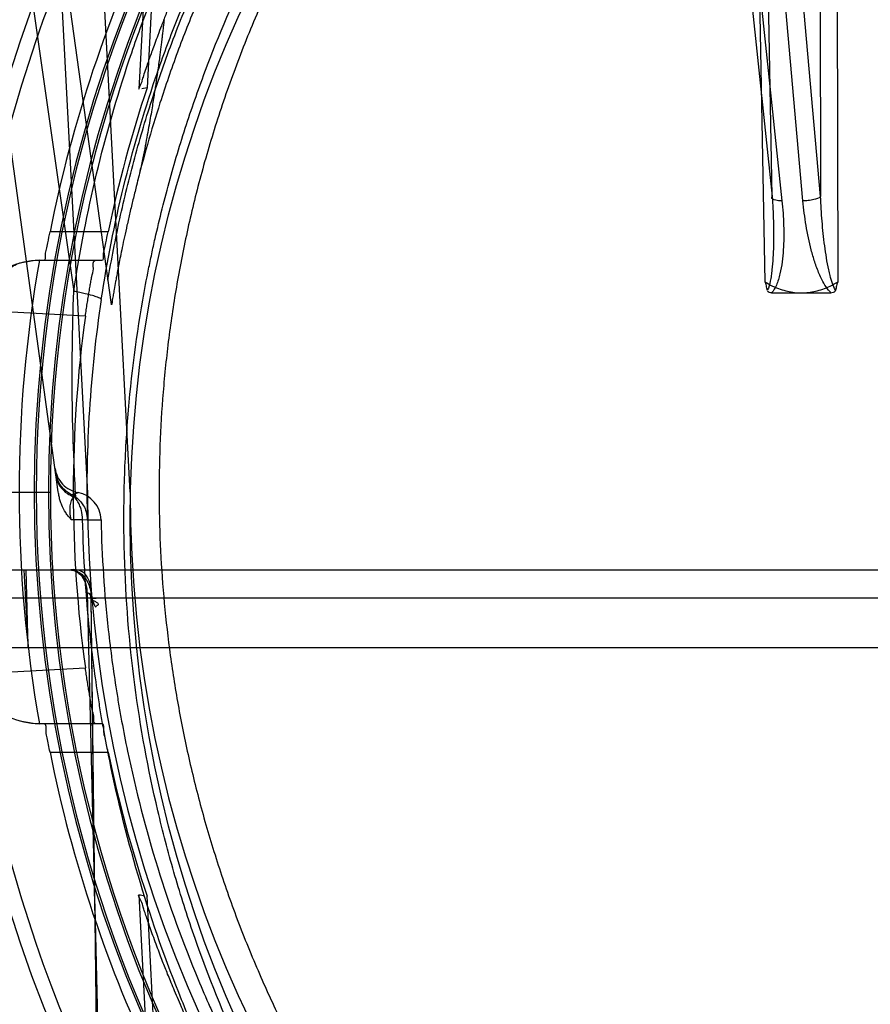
# Model space of a CAD drawing. Header units: millimetres. Extents: x 0 to 297, y 0 to 210.
# Tile 174 of 256: x 56.071 to 56.281, y 159.485 to 159.728. Entities that reach past the tile are written whole.
import ezdxf

# ---------------------------------------------------------------- set-up
doc = ezdxf.new("R2010")
doc.units = ezdxf.units.MM
doc.header["$LTSCALE"] = 16.335
doc.layers.get('0').update_dxf_attribs({"linetype": 'CONTINUOUS'})
for name, color, linetype in [('AXES_REF', 7, 'CONTINUOUS'), ('INTFCLR_1', 7, 'CONTINUOUS'), ('INTFCLR_144815', 7, 'CONTINUOUS')]:
    doc.layers.add(name, color=color, linetype=linetype)

msp = doc.modelspace()

# ---------------------------------------------------------------- linework, layer by layer
at = {"color": 7, "linetype": 'Continuous'}
for radius in [6.787079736, 6.7865, 6.743039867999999]:
    msp.add_circle((57.4637311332, 154.7114782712), radius, dxfattribs=at)
msp.add_arc((57.4637311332, 154.7114782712), 6.72, 278.2771290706, 261.7228709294, dxfattribs=at)
at = {"layer": 'AXES_REF', "color": 9, "linetype": 'Continuous'}
msp.add_circle((57.4637311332, 154.7114782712), 6.191158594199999, dxfattribs=at)
at = {"layer": 'INTFCLR_1', "color": 9, "linetype": 'Continuous'}
msp.add_circle((56.3995354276, 159.6044782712), 0.301, dxfattribs=at)
for points, knots in [([(56.26891386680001, 159.8825879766), (56.2711695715, 159.8836862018), (56.2757251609, 159.8858339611), (56.28496657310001, 159.8899096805), (56.3015020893, 159.8964643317), (56.3210397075, 159.9025267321), (56.3385529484, 159.9065101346), (56.34747135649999, 159.9081753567), (56.35262358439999, 159.9090327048), (56.3655241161, 159.9110049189), (56.3876195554, 159.9130557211), (56.4137271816, 159.9127265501), (56.4306055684, 159.9111792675), (56.4383982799, 159.9102051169), (56.4435874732, 159.9094865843), (56.4576360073, 159.9072574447), (56.4801721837, 159.9021617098), (56.501984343, 159.8948066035), (56.51488745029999, 159.8895217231), (56.5195289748, 159.8875169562), (56.5263988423, 159.8844460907), (56.54085227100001, 159.8774347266), (56.56202665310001, 159.865155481), (56.5817528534, 159.8510070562), (56.5937819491, 159.8410049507), (56.5991781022, 159.8362410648), (56.6027315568, 159.8330283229), (56.6122494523, 159.8241119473), (56.62688057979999, 159.808708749), (56.6443745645, 159.7865105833), (56.6572098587, 159.7667399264), (56.6652579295, 159.7522501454), (56.669614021, 159.7437233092), (56.6759127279, 159.7306508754), (56.6843006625, 159.7102716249), (56.691507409, 159.6866397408), (56.695121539, 159.6707822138), (56.6965946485, 159.663267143), (56.6975272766, 159.6581762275), (56.6998479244, 159.6440260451), (56.70168370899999, 159.6257333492), (56.70213722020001, 159.6073036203), (56.7020108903, 159.5979788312), (56.7018349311, 159.5926154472), (56.7012279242, 159.579327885), (56.69945737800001, 159.5621765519), (56.6961693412, 159.5439880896), (56.69419881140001, 159.5350293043), (56.6929794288, 159.5299435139), (56.6910722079, 159.5224066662), (56.68789549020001, 159.5113124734), (56.6813958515, 159.4922117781), (56.6736168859, 159.4738240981), (56.665741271, 159.4583965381), (56.6609679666, 159.4498160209), (56.6535938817, 159.4372702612), (56.64151707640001, 159.4192350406), (56.6232698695, 159.3968422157), (56.6080717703, 159.3814103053), (56.5973169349, 159.3717137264), (56.5899459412, 159.3653811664), (56.5766099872, 159.3547330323), (56.5563109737, 159.3408041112), (56.5390027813, 159.3312762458), (56.5300599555, 159.3269177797)], [0, 0, 0, 0, 0.0078493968, 0.0157556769, 0.0315973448, 0.06348082, 0.0796255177, 0.0877696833, 0.09186257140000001, 0.09596636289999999, 0.128600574, 0.1611442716, 0.177500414, 0.1816059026, 0.1857145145, 0.1938901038, 0.2261064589, 0.2578609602, 0.2657731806, 0.2697286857, 0.2736790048, 0.2893160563, 0.3199691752, 0.350131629, 0.3651446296, 0.3688979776, 0.3726519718, 0.3801321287, 0.4097003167, 0.4390100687, 0.4684423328, 0.4833358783, 0.4908515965, 0.498396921, 0.52873346, 0.5596898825, 0.5755734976, 0.5795998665, 0.5836492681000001, 0.5917658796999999, 0.6244614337, 0.6410489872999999, 0.6494251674, 0.6536350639, 0.6578378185, 0.6910418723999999, 0.7074624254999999, 0.7156483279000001, 0.7197377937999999, 0.7238248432, 0.7399718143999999, 0.7558251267, 0.7869322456, 0.802323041, 0.8100025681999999, 0.8176490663, 0.8478512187, 0.8777971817, 0.9079026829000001, 0.9155006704, 0.9231007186, 0.93830313, 0.9688745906, 1, 1, 1, 1]), ([(56.5300599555, 159.3269177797), (56.52098086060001, 159.3224929), (56.5022659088, 159.3145137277), (56.4778807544, 159.3069437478), (56.4615956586, 159.3032421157), (56.45394245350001, 159.3017639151), (56.4488046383, 159.3008416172), (56.4346798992, 159.2985928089), (56.4113195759, 159.2964307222), (56.3878443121, 159.2967352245), (56.3735311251, 159.2978663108), (56.36830458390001, 159.2983841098), (56.3605153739, 159.2992603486), (56.3438822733, 159.3016883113), (56.3187862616, 159.3073821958), (56.2981426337, 159.3143668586), (56.28632926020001, 159.3191369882), (56.2816549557, 159.3210940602), (56.2736134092, 159.3246420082), (56.258001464, 159.332243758), (56.2367273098, 159.3446286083), (56.2188379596, 159.3575235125), (56.2084628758, 159.3659950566), (56.2047486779, 159.3691410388), (56.1992642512, 159.3739006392), (56.1877826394, 159.3844803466), (56.1713413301, 159.4019361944), (56.1536268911, 159.424668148), (56.14260431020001, 159.4419248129), (56.1366270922, 159.4524702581), (56.1342547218, 159.4567740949), (56.13022699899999, 159.4643999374), (56.1226625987, 159.4800512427), (56.11525938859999, 159.4986828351), (56.1091565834, 159.5180199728), (56.1038805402, 159.5381483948), (56.0991313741, 159.5640924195), (56.0973360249, 159.5865427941), (56.09703563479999, 159.5998484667), (56.096983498, 159.605209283), (56.0970719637, 159.6145168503), (56.097945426, 159.6328612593), (56.10018494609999, 159.6510226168), (56.1028066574, 159.6650388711), (56.103845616, 159.6700755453), (56.105476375, 159.6775167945), (56.1082286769, 159.688472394), (56.1125520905, 159.7027384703), (56.1190879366, 159.7211183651), (56.1258825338, 159.736674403), (56.132429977, 159.7495584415), (56.1369565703, 159.7579755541), (56.1453053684, 159.7722865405), (56.15856066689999, 159.791787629), (56.1765424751, 159.8136303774), (56.1915260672, 159.8287386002), (56.2012558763, 159.8374642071), (56.20488921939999, 159.8406079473), (56.2104105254, 159.8452715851), (56.222717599, 159.8550546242), (56.2428715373, 159.8688353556), (56.260044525, 159.8782697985), (56.2689138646, 159.8825879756)], [0, 0, 0, 0, 0.0316060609, 0.0635406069, 0.07975651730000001, 0.0838444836, 0.0879320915, 0.0960907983, 0.1285991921, 0.1611989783, 0.1694097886, 0.173526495, 0.1776339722, 0.1939379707, 0.2261052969, 0.2580138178, 0.2620009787, 0.2659733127, 0.273871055, 0.2895030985, 0.3202911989, 0.3507747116, 0.3583934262, 0.3622044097, 0.3660061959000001, 0.3811173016, 0.4110448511, 0.4409258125, 0.4711799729, 0.4750127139, 0.4788584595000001, 0.4865582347, 0.5019977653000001, 0.5332401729, 0.5491816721, 0.5654318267, 0.5983319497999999, 0.6315729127, 0.6357728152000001, 0.6399804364, 0.648348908, 0.6648970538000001, 0.6974320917, 0.7054938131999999, 0.7095177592, 0.7135247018, 0.7293322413, 0.7448511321, 0.7601545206, 0.7903607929, 0.7978752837, 0.8053790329, 0.8202649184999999, 0.8497067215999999, 0.8790537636, 0.9086837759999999, 0.9161831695, 0.9199497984, 0.9237184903, 0.9387994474, 0.9691302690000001, 1, 1, 1, 1])]:
    msp.add_open_spline(points, degree=3, knots=knots, dxfattribs=at)
at = {"layer": 'INTFCLR_144815', "color": 9, "linetype": 'Continuous'}
for p, q in [((55.95772073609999, 160.5484094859), (56.08466206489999, 159.6608559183)), ((56.0808541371, 159.6114927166), (56.016556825, 160.0774282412)), ((56.2261693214, 159.9720088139), (56.2566200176, 159.684202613)), ((56.2283177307, 159.9730850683), (56.2589961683, 159.6831263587)), ((56.26417591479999, 159.6831263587), (56.2383372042, 159.9730850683)), ((56.2684936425, 159.684202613), (56.2428467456, 159.9720088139)), ((56.249118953, 159.9687225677), (56.25475338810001, 159.6632337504)), ((56.2566200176, 159.6842026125), (56.251358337, 159.9686309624)), ((56.2679793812, 159.9686309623), (56.2684936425, 159.6842026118)), ((56.272833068, 159.6632336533), (56.2722633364, 159.9687225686)), ((56.0939169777, 159.6575994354), (56.0526742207, 159.956468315)), ((56.1007957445, 159.7105880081), (56.1023346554, 159.7406338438)), ((56.093105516, 159.6754931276), (56.078816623, 159.6754931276)), ((56.0751167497, 159.6684931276), (56.0916019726, 159.6684931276)), ((56.0856786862, 159.6113541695), (56.0841448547, 159.6108036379)), ((56.084047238, 159.6047225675), (56.0868346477, 159.6047225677)), ((56.0868346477, 159.6047225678), (56.0913638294, 159.6046336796)), ((56.0879789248, 159.6046320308), (56.09136383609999, 159.6046336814)), ((55.9588002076, 159.5922982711), (56.8402706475, 159.5922982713)), ((55.96579914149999, 159.585420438), (56.8332717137, 159.5854204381)), ((56.0898523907, 159.5084578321), (56.08890360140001, 159.5853227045)), ((56.0938166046, 159.1914782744), (56.0889531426, 159.5854204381)), ((56.0916019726, 159.5544634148), (56.0751167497, 159.5544634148)), ((56.078816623, 159.5474634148), (56.093105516, 159.5474634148)), ((56.1023346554, 159.4823226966), (56.1007957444, 159.5123685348))]:
    msp.add_line(p, q, dxfattribs=at)
at = {"layer": 'INTFCLR_144815', "color": 6, "linetype": 'Continuous'}
for p, q in [((56.06407948, 160.0683100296), (56.088035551, 159.6112009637)), ((56.09853542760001, 159.6114782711), (56.0745362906, 160.0694090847)), ((56.1048757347, 159.7533730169), (56.102703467, 159.7109165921)), ((56.1027029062, 159.7109166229), (56.101432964, 159.7106977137)), ((56.07134619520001, 159.6678559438), (56.0751167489, 159.6684931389)), ((56.2564364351, 159.6604782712), (56.2711500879, 159.6604782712)), ((56.0568671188, 159.6114782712), (56.0754045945, 159.6114782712)), ((56.0749159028, 159.6114782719), (56.0785352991, 159.6114782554)), ((56.0754046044, 159.611478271), (56.0789040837, 159.611478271)), ((56.0723382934, 159.5922982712), (56.07339706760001, 159.5731339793)), ((56.07339706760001, 159.5731339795), (56.0729238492, 159.5922982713)), ((56.08790907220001, 159.5869695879), (56.0879204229, 159.5866982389)), ((56.0879204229, 159.5866982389), (56.0898523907, 159.5084578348)), ((56.8607647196, 159.5731339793), (55.9383061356, 159.5731339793)), ((56.0751167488, 159.5544634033), (56.071346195, 159.5551005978)), ((56.1048757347, 159.4695835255), (56.102703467, 159.5120399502))]:
    msp.add_line(p, q, dxfattribs=at)
at = {"layer": 'INTFCLR_144815', "color": 7, "linetype": 'Continuous'}
msp.add_line((56.08890360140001, 159.5853227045), (56.09018316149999, 159.5853617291), dxfattribs=at)
at = {"layer": 'INTFCLR_144815', "color": 9, "linetype": 'Continuous'}
msp.add_circle((56.3995354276, 159.6114782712), 0.3461683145, dxfattribs=at)
for centre, radius, start, end in [((56.3995354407, 159.6115393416), 0.3426683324, 359.9897886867, 180.0102112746), ((56.3995354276, 159.6113183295), 0.3246195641, 0.028230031, 179.9717699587), ((56.3995354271, 159.6115159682), 0.3241308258, 359.9933364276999, 180.0066635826), ((56.3995354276, 159.611379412), 0.3211200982, 0.0176390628, 179.9823609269), ((56.3995354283, 159.6115770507), 0.3206313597, 359.982348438, 180.0176515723), ((55.8077364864, 154.500678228), 5.1616692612, 86.89277965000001, 87.16210707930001), ((56.3995354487, 159.6114172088), 0.3426683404, 179.9897900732, 0.0102098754), ((56.3995354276, 159.6116382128), 0.3246195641, 180.028230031, 359.9717699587), ((56.399535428, 159.6114405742), 0.3241308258, 179.9933364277, 0.0066635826), ((56.3995354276, 159.6115771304), 0.3211200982, 180.0176390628, 359.9823609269), ((56.3995354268, 159.6113794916), 0.3206313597, 179.982348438, 0.0176515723), ((56.0843658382, 159.6044787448), 0.0069996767, 1.2683154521, 79.1896228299), ((56.4031048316, 159.6120107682), 0.3152122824, 180.0967937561, 181.3413471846), ((55.80686459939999, 164.73904808), 5.1784616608, 272.8383414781, 273.1067956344)]:
    msp.add_arc(centre, radius, start, end, dxfattribs=at)
at = {"layer": 'INTFCLR_144815', "color": 6, "linetype": 'Continuous'}
for centre, radius, start, end in [((56.3995354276, 159.6114782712), 0.3270450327, 154.2866429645, 168.7122120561), ((56.3995354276, 159.6114782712), 0.3130450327, 161.4792174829, 168.2003023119), ((56.07674092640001, 159.6475066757), 0.0209938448, 91.5089157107, 173.6351477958), ((56.3995354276, 159.6114782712), 0.3283354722, 169.9999999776, 189.9999999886), ((56.3995354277, 159.6114782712), 0.3150000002, 172.1026396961, 187.8973602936), ((56.0811292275, 159.6046138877), 0.0068852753, 54.0834245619, 64.02479829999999), ((56.3995354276, 159.6114782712), 0.3115, 180.0510065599, 359.9489934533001), ((56.3995354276, 159.6114782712), 0.301, 180, 359.9999999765), ((56.0767407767, 159.5754498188), 0.020993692, 186.3647677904, 268.4914892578), ((56.3995354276, 159.6114782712), 0.3270450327, 191.2877879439, 205.7133570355), ((56.3995354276, 159.6114782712), 0.3130450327, 191.7996976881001, 198.5207825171), ((56.14383426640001, 159.7569779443), 0.2483666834, 260.0212632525, 260.3188150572)]:
    msp.add_arc(centre, radius, start, end, dxfattribs=at)
at = {"layer": 'INTFCLR_144815', "color": 9, "linetype": 'Continuous'}
for points, knots in [([(56.0846620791, 159.6608559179), (56.0861107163, 159.6705712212), (56.0898450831, 159.6897935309), (56.0965883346, 159.7132863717), (56.1023461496, 159.7293022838), (56.1059260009, 159.7383185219), (56.11152872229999, 159.7515771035), (56.120929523, 159.7708457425), (56.13556346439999, 159.7952426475), (56.1494208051, 159.814382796), (56.1599652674, 159.827110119), (56.1662382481, 159.8341949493), (56.1758292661, 159.8445606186), (56.1910220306, 159.8592824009), (56.21294291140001, 159.8770796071), (56.2305371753, 159.888946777), (56.242729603, 159.8962126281), (56.2509914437, 159.9008870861), (56.2656940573, 159.9085620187), (56.2874592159, 159.918110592), (56.3077864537, 159.9249008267), (56.3216298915, 159.9286579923), (56.3309793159, 159.9309643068), (56.3474238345, 159.9344186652), (56.3710633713, 159.9376933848), (56.390090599, 159.9385632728), (56.3995354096, 159.9385630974)], [0, 0, 0, 0, 0.0644257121, 0.1282422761, 0.1600975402, 0.1760213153, 0.1918637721, 0.2545006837, 0.3164394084, 0.378241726, 0.4092734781, 0.4248132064, 0.4403015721, 0.5018952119, 0.5633654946, 0.6252760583, 0.6408776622, 0.6564531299, 0.6875306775, 0.7496249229, 0.8121192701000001, 0.8278777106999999, 0.8437023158, 0.8752729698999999, 0.9380528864, 1, 1, 1, 1]), ([(56.09142773, 159.6588508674), (56.0928441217, 159.6681517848), (56.0964975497, 159.6865574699), (56.103091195, 159.7090382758), (56.108719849, 159.7243602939), (56.1122202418, 159.7329886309), (56.1177030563, 159.7456858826), (56.12690501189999, 159.7641406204), (56.1412221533, 159.7874937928), (56.1547739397, 159.8058067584), (56.1650827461, 159.8179814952), (56.171218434, 159.8247621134), (56.1806090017, 159.8346925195), (56.1954859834, 159.8487953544), (56.2169362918, 159.8658319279), (56.2341415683, 159.8771841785), (56.2460651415, 159.8841362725), (56.2541521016, 159.8886127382), (56.2685491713, 159.895965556), (56.2898566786, 159.9051092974), (56.3097404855, 159.9116066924), (56.3232838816, 159.915202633), (56.3324355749, 159.917411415), (56.3485345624, 159.9207197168), (56.3717953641, 159.9238716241), (56.3952491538, 159.9249061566), (56.4116930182, 159.9245119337), (56.421126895, 159.923962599), (56.4352150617, 159.9228180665), (56.4560999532, 159.9199186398), (56.4833408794, 159.9135907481), (56.5053875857, 159.9063385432), (56.5204238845, 159.9002476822), (56.528915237, 159.8964712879), (56.5414424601, 159.8905596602), (56.5596017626, 159.8807215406), (56.58245751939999, 159.8655925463), (56.6002730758, 159.8514128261), (56.6120626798, 159.8406942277), (56.6186176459, 159.8343284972), (56.62821447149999, 159.8245898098), (56.6417766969, 159.8092320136), (56.65802315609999, 159.7872378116), (56.66874712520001, 159.7697044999), (56.6752741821, 159.7575898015), (56.67947521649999, 159.7493621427), (56.6863393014, 159.7347430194), (56.6947630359, 159.713209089), (56.7025973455, 159.6864419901), (56.7062301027, 159.66812738), (56.7076431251, 159.6588508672)], [0, 0, 0, 0, 0.0318457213, 0.0634185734, 0.0791931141, 0.0870815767, 0.094933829, 0.1260061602, 0.1567815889, 0.1875451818, 0.2030139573, 0.210765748, 0.2184960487, 0.2492749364, 0.2800521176, 0.3111084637, 0.3189436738, 0.3267698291, 0.3423932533, 0.3736478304, 0.40514581, 0.4130942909, 0.4210773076, 0.4370099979, 0.4687094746, 0.5004174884, 0.5163608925, 0.5243692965, 0.5324013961, 0.5642032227, 0.5956284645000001, 0.6269453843, 0.6426486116, 0.6505262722, 0.6583992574, 0.6895346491, 0.72033006, 0.7510658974, 0.7665005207, 0.7742492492, 0.7819920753, 0.8127794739, 0.8435012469, 0.8744409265, 0.8822471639, 0.8900796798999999, 0.905708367, 0.9368993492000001, 0.9682376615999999, 1, 1, 1, 1]), ([(56.6990285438, 159.686650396), (56.69731270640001, 159.6935811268), (56.6947548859, 159.7025781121), (56.6911043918, 159.7135274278), (56.6881600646, 159.7217735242), (56.6826257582, 159.7358573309), (56.673562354, 159.7552797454), (56.66090104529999, 159.7774550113), (56.6489196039, 159.7949474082), (56.63980340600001, 159.8066454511), (56.6343786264, 159.8131806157), (56.6260713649, 159.8227795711), (56.6128927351, 159.8365184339), (56.5938386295, 159.8533727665), (56.5785044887, 159.8648312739), (56.5678404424, 159.8719685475), (56.5605704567, 159.8766164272), (56.5475879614, 159.8843511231), (56.5283134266, 159.894244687), (56.504105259, 159.9041887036), (56.48523997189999, 159.9101132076), (56.4723558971, 159.9134072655), (56.4636215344, 159.9154381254), (56.45259632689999, 159.9176224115), (56.4414703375, 159.919322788), (56.43252063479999, 159.9203894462), (56.4191341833, 159.921686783), (56.3990307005, 159.9225302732), (56.3722570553, 159.9213175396), (56.35232959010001, 159.9186637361), (56.3391480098, 159.9161700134), (56.3304131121, 159.9143184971), (56.3154205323, 159.9106256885), (56.294566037, 159.9040388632), (56.2704924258, 159.8941192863), (56.2512886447, 159.8842433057), (56.2392618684, 159.8770675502), (56.2337941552, 159.8736075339), (56.2301802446, 159.8712670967), (56.2204361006, 159.8647373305), (56.20513857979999, 159.853294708), (56.1861318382, 159.8364716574), (56.17151793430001, 159.8212330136), (56.1619545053, 159.8099506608), (56.1566698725, 159.8033122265), (56.14895791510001, 159.7932051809), (56.1381666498, 159.7774513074), (56.1254947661, 159.7552545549), (56.1164258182, 159.7358137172), (56.1108905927, 159.7217200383), (56.10794924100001, 159.7134772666), (56.1043070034, 159.702547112), (56.1017551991, 159.6935686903), (56.1000424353, 159.6866507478)], [0, 0, 0, 0, 0.0260933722, 0.0341459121, 0.0421792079, 0.0580898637, 0.08943313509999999, 0.1204101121, 0.1513108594, 0.1668239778, 0.1745963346, 0.1823477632, 0.2132152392, 0.244081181, 0.2752183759, 0.2830803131, 0.2909751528, 0.3067500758, 0.3382935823, 0.3700502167, 0.4022856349, 0.4104553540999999, 0.4186483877, 0.4350547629, 0.4515167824, 0.4597669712, 0.4679907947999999, 0.50066556, 0.5331935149, 0.5658225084, 0.5740275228, 0.5822189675, 0.5984510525, 0.6304407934, 0.6620376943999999, 0.6934977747, 0.7092581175, 0.7132052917, 0.7171442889, 0.7249927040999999, 0.7560706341, 0.7868683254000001, 0.8176571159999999, 0.8331371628, 0.8409068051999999, 0.8486637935, 0.8795968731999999, 0.9106030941, 0.9419732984, 0.957896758, 0.9659251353, 0.9739546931, 1, 1, 1, 1]), ([(56.2566200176, 159.684202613), (56.2567455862, 159.6821749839), (56.2568794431, 159.6791340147), (56.2569358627, 159.6750883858), (56.2569083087, 159.6720822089), (56.256797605, 159.6691102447), (56.256611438, 159.6666649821), (56.2563792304, 159.6647459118), (56.2560783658, 159.6630564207), (56.2557950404, 159.6618038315), (56.2553835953, 159.6611472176)], [0, 0, 0, 0, 0.2624034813, 0.3930493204, 0.5225751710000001, 0.6506910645, 0.7770700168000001, 0.8394037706, 0.899912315, 1, 1, 1, 1]), ([(56.2589961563, 159.6831263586), (56.2592091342, 159.6811133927), (56.25942077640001, 159.6780860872), (56.25945831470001, 159.6740555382), (56.25934731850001, 159.6710590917), (56.2590685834, 159.6680927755), (56.2586517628, 159.6656518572), (56.2581442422, 159.6637428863), (56.25755840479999, 159.6621231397), (56.2569484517, 159.6610146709), (56.2564364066, 159.6604781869)], [0, 0, 0, 0, 0.2617045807, 0.3918493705, 0.5210039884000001, 0.6492004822, 0.776798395, 0.8407099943, 0.9041171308, 1, 1, 1, 1]), ([(56.2589961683, 159.6831263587), (56.2586084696, 159.683123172), (56.2579688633, 159.6831482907), (56.2571734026, 159.6833176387), (56.2566660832, 159.6835158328), (56.2564175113, 159.6838958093), (56.2565474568, 159.6841190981), (56.2566200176, 159.684202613)], [0, 0, 0, 0, 0.3747017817, 0.6146906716, 0.7852731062, 0.8930787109, 1, 1, 1, 1]), ([(56.2684936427, 159.6842026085), (56.2680872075, 159.6837436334), (56.2669574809, 159.6834371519), (56.2655076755, 159.6831676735), (56.2646094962, 159.683122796), (56.26417591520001, 159.6831263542)], [0, 0, 0, 0, 0.4077906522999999, 0.7115860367, 1, 1, 1, 1]), ([(56.2711499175, 159.6604783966), (56.27014421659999, 159.6613527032), (56.2691554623, 159.663003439), (56.2679375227, 159.6656194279), (56.2670419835, 159.6680674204), (56.2658964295, 159.6720272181), (56.2648663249, 159.6770477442), (56.2643564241, 159.681100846), (56.264175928, 159.6831263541)], [0, 0, 0, 0, 0.1663170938, 0.2317517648, 0.3614325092, 0.4906053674, 0.7462034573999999, 1, 1, 1, 1]), ([(56.2722027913, 159.661147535), (56.271844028, 159.6616366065), (56.27136203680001, 159.6628487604), (56.270869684, 159.664541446), (56.2703854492, 159.6666460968), (56.2699361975, 159.6690973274), (56.2693598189, 159.6730837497), (56.2688421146, 159.6781237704), (56.2685854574, 159.6821730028), (56.2684936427, 159.6842026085)], [0, 0, 0, 0, 0.0774808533, 0.1635205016, 0.226064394, 0.3530338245, 0.4818368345, 0.7404721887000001, 1, 1, 1, 1]), ([(56.0632924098, 159.6560172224), (56.0634126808, 159.6573455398), (56.0639612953, 159.6599413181), (56.0656807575, 159.6634305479), (56.0681629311, 159.6662065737), (56.0702599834, 159.6674454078), (56.0713461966, 159.6678559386)], [0, 0, 0, 0, 0.2662787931, 0.5236181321, 0.7681696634, 1, 1, 1, 1]), ([(56.0851676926, 159.6101895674), (56.0849956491, 159.6131053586), (56.08461400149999, 159.6206871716), (56.0841134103, 159.6375767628), (56.0843187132, 159.6515581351), (56.08466213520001, 159.6608559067)], [0, 0, 0, 0, 0.1728816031, 0.44930315, 1, 1, 1, 1]), ([(56.09142773, 159.6588508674), (56.0914644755, 159.6589449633), (56.0910485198, 159.6592404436), (56.0903871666, 159.6594606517), (56.0890762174, 159.6598763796), (56.0876312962, 159.6602218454), (56.086098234, 159.6605648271), (56.0851530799, 159.6607583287), (56.08466213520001, 159.6608559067)], [0, 0, 0, 0, 0.0424882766, 0.1547259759, 0.3416106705, 0.5937305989, 0.7894654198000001, 1, 1, 1, 1]), ([(56.09142773, 159.6588508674), (56.0900517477, 159.6498148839), (56.0885919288, 159.6361813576), (56.08794716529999, 159.6203441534), (56.0878893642, 159.6136371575), (56.087892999, 159.6114782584)], [0, 0, 0, 0, 0.5767817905, 0.8637642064, 1, 1, 1, 1]), ([(56.0800564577, 159.6172731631), (56.08015287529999, 159.6165744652), (56.0805807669, 159.6151670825), (56.08182422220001, 159.6133222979), (56.0836050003, 159.6119916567), (56.08498603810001, 159.611486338), (56.0856786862, 159.6113541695)], [0, 0, 0, 0, 0.2438751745, 0.5000620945, 0.7561849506, 1, 1, 1, 1]), ([(56.0803351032, 159.6152539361), (56.0805623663, 159.6136070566), (56.082070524, 159.6114557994), (56.0841270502, 159.6105271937), (56.0846862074, 159.6103445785)], [0, 0, 0, 0, 0.7386502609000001, 1, 1, 1, 1]), ([(56.084047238, 159.6047225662), (56.0839036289, 159.6052883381), (56.0837103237, 159.6063996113), (56.0837357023, 159.6079837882), (56.0840582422, 159.6093180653), (56.0844577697, 159.6100520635), (56.0846862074, 159.6103445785)], [0, 0, 0, 0, 0.3002241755, 0.576887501, 0.8091070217, 1, 1, 1, 1]), ([(56.0868346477, 159.6047225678), (56.0868170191, 159.605468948), (56.08666876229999, 159.6066005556), (56.0862088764, 159.6080341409), (56.0856442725, 159.6092135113), (56.0850819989, 159.6099635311), (56.0846861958, 159.6103446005)], [0, 0, 0, 0, 0.3639699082, 0.5503253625, 0.7321466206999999, 1, 1, 1, 1]), ([(56.0846862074, 159.6103445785), (56.0847361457, 159.6105300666), (56.0849278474, 159.6108608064), (56.0851097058, 159.6111769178), (56.08583083, 159.6113639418), (56.0856786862, 159.6113541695)], [0, 0, 0, 0, 0.3886307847, 0.6915573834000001, 1, 1, 1, 1]), ([(56.3823025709, 159.2882172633), (56.373121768, 159.2887425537), (56.3539115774, 159.2907265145), (56.3300186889, 159.2955371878), (56.314223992, 159.2999685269), (56.3069950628, 159.3022414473), (56.3021939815, 159.303817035), (56.2892041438, 159.3083498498), (56.2685509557, 159.3170123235), (56.2467143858, 159.3287722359), (56.2321363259, 159.3380255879), (56.224006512, 159.3436016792), (56.2120718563, 159.3522097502), (56.1987649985, 159.3630493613), (56.18627513, 159.3747602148), (56.1793743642, 159.3816943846), (56.1692754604, 159.3923212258), (56.15505267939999, 159.4091194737), (56.13814528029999, 159.4332198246), (56.1258449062, 159.454636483), (56.11876290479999, 159.4691717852), (56.1156500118, 159.4760526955), (56.1136163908, 159.4806889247), (56.1082280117, 159.4935711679), (56.10056815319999, 159.5153112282), (56.094917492, 159.5377472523), (56.092240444, 159.551744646), (56.0913442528, 159.5569210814), (56.09008841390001, 159.5647190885), (56.0880060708, 159.5806041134), (56.0870510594, 159.5952914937), (56.08683462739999, 159.6047225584)], [0, 0, 0, 0, 0.0579960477, 0.1216075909, 0.1534412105, 0.1614161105, 0.1693984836, 0.1853084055, 0.2481800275, 0.3103966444, 0.3414785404, 0.3570416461, 0.3725645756, 0.4342808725, 0.4650884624, 0.4805165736, 0.4959725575, 0.5575426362, 0.6191124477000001, 0.6814044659, 0.7130732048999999, 0.7210533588, 0.7290343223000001, 0.7450012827, 0.8091155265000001, 0.8741835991, 0.8906916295, 0.8989896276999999, 0.9073150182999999, 0.9405046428, 1, 1, 1, 1]), ([(56.09136380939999, 159.6046336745), (56.0915690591, 159.5955831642), (56.0925003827, 159.5815021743), (56.0945445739, 159.5662814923), (56.0957762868, 159.5588231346), (56.0966557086, 159.5538711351), (56.09928487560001, 159.5404745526), (56.1048417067, 159.5189976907), (56.11237242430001, 159.4982105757), (56.1176692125, 159.4858963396), (56.1196698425, 159.4814613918), (56.1227340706, 159.4748756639), (56.1297110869, 159.4609551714), (56.1418309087, 159.440450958), (56.15848589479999, 159.4173904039), (56.1724854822, 159.4013334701), (56.1824257, 159.391174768), (56.1892281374, 159.3845365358), (56.2015504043, 159.3733174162), (56.2146629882, 159.3629488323), (56.2264159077, 159.3547188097), (56.2344334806, 159.3493801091), (56.2488205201, 159.3405153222), (56.2703651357, 159.329255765), (56.29071503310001, 159.3209738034), (56.3035154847, 159.3166386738), (56.3082503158, 159.3151306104), (56.3153826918, 159.3129541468), (56.33097097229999, 159.3087099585), (56.35242846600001, 159.3045189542), (56.3691951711, 159.3026601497), (56.3760931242, 159.302131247)], [0, 0, 0, 0, 0.0596440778, 0.0928240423, 0.1011490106, 0.1094475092, 0.1259595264, 0.1910905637, 0.255365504, 0.2713912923, 0.2794047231, 0.2874194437, 0.3192469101, 0.3819601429, 0.4441037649, 0.5064173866, 0.5220877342, 0.5377410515, 0.5690320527, 0.6318516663, 0.6476799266, 0.6635601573, 0.6953077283, 0.7589802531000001, 0.8234733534, 0.8398143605, 0.8480158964, 0.8562115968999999, 0.8889438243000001, 0.9544198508, 1, 1, 1, 1])]:
    msp.add_open_spline(points, degree=3, knots=knots, dxfattribs=at)
at = {"layer": 'INTFCLR_144815', "color": 6, "linetype": 'Continuous'}
for points, knots in [([(56.0930835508, 159.6636389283), (56.0935056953, 159.6661486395), (56.09441372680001, 159.6711728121), (56.0959639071, 159.6786965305), (56.09770916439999, 159.686226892), (56.0996527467, 159.6937614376), (56.10179801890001, 159.7012973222), (56.1041484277, 159.7088312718), (56.1067072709, 159.7163590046), (56.1094777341, 159.7238756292), (56.1124625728, 159.7313750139), (56.1156642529, 159.7388504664), (56.119084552, 159.7462940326), (56.1227247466, 159.7536972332), (56.1265851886, 159.7610504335), (56.1306654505, 159.7683434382), (56.1349640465, 159.7755652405), (56.13947852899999, 159.7827044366), (56.1442053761, 159.7897492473), (56.1491399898, 159.7966877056), (56.1542767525, 159.8035078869), (56.1596090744, 159.8101980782), (56.1651294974, 159.8167469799), (56.1708298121, 159.823143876), (56.17670119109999, 159.8293787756), (56.18273432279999, 159.8354425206), (56.1889195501, 159.8413268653), (56.1952470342, 159.8470245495), (56.201706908, 159.852529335), (56.2082893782, 159.8578359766), (56.21498484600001, 159.8629402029), (56.2217839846, 159.8678386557), (56.2286778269, 159.872528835), (56.2356578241, 159.8770090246), (56.2427159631, 159.8812782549), (56.2498446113, 159.8853360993), (56.2570367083, 159.8891827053), (56.2642856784, 159.8928186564), (56.27158543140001, 159.8962448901), (56.2789304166, 159.8994626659), (56.2863153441, 159.9024733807), (56.293735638, 159.9052787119), (56.3011868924, 159.9078803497), (56.3086653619, 159.9102801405), (56.3161674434, 159.9124798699), (56.323690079, 159.9144813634), (56.3312303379, 159.9162863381), (56.3387857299, 159.9178964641), (56.3463538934, 159.9193132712), (56.3539327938, 159.9205381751), (56.3615205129, 159.9215724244), (56.3691153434, 159.9224171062), (56.3767156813, 159.9230731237), (56.38432007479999, 159.9235411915), (56.3919270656, 159.9238218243), (56.3969997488, 159.9238841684), (56.3995354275, 159.9238841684)], [0, 0, 0, 0, 0.0174675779, 0.035038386, 0.0527193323, 0.0705173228, 0.0884397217, 0.1064918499, 0.1246794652, 0.143004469, 0.1614695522, 0.1800730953, 0.1988143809, 0.2176879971, 0.2366893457, 0.2558095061, 0.2750388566, 0.2943659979, 0.3137778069, 0.3332599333, 0.3527970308, 0.3723732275, 0.3919721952, 0.4115777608, 0.4311742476, 0.4507464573, 0.4702801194, 0.4897621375, 0.5091806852, 0.5285254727, 0.5477874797, 0.5669592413, 0.5860347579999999, 0.6050093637, 0.6238798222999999, 0.6426447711, 0.6613024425, 0.6798536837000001, 0.6983001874, 0.7166429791, 0.7348859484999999, 0.7530315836, 0.7710849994, 0.7890500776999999, 0.8069328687, 0.8247382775, 0.8424729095, 0.8601425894, 0.8777542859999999, 0.8953145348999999, 0.9128305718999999, 0.9303093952, 0.9477583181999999, 0.9651847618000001, 0.9825961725, 1, 1, 1, 1]), ([(56.3995354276, 159.9074852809), (56.3949329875, 159.9074852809), (56.3857112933, 159.9072676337), (56.37188364, 159.9062856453), (56.3580542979, 159.9046409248), (56.3442333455, 159.9023244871), (56.3304270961, 159.8993222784), (56.3166445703, 159.8956175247), (56.3028987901, 159.8911899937), (56.2892077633, 159.8860178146), (56.2755960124, 159.880077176), (56.2620946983, 159.8733450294), (56.24874386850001, 159.8657993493), (56.2355925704, 159.8574234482), (56.22270127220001, 159.8482071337), (56.2101407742, 159.8381529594), (56.1979933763, 159.827278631), (56.1863500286, 159.8156235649), (56.1753067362, 159.8032516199), (56.1649593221, 159.7902526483), (56.1553936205, 159.7767410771), (56.1466796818, 159.7628472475), (56.1388621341, 159.7487087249), (56.1319594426, 159.7344557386), (56.12596288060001, 159.7202016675), (56.1208428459, 159.7060344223), (56.1165547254, 159.6920144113), (56.11304708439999, 159.6781749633), (56.1102670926, 159.664526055), (56.10816635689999, 159.6510596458), (56.1067029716, 159.6377543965), (56.1058446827, 159.6245789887), (56.105660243, 159.615831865), (56.105663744, 159.6114782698)], [0, 0, 0, 0, 0.0297989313, 0.0596971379, 0.0897219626, 0.1199349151, 0.1503958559, 0.1811653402, 0.2123022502, 0.2438592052, 0.2758844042, 0.3084194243, 0.3414961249, 0.3751312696, 0.4093242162, 0.4440489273, 0.4792482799, 0.5148298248, 0.5506586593, 0.5865641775, 0.6223450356, 0.657788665, 0.6926950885, 0.7268956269, 0.7602746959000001, 0.7927732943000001, 0.824387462, 0.8551611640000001, 0.8851759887, 0.9145402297, 0.9433746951, 0.9718122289, 1, 1, 1, 1]), ([(56.116853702, 159.7504604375), (56.116378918, 159.7494947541), (56.1154202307, 159.7475177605), (56.11399236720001, 159.7444883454), (56.1125621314, 159.7413618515), (56.1111538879, 159.7381863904), (56.1097936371, 159.7350201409), (56.1085079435, 159.7319302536), (56.10732775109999, 159.7290031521), (56.10628188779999, 159.7263300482), (56.105382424, 159.7239668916), (56.104620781, 159.7219160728), (56.1039760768, 159.7201410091), (56.1034283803, 159.7186043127), (56.10296574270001, 159.7172785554), (56.1024703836, 159.7158522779), (56.1020274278, 159.7144699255), (56.1014505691, 159.7129255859), (56.1013769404, 159.7119983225), (56.1004060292, 159.7105211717), (56.1007957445, 159.7105880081)], [0, 0, 0, 0, 0.075027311, 0.1531887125, 0.2334989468, 0.3147342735, 0.3953787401, 0.4737617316, 0.5480690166, 0.6154231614, 0.6738902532, 0.7243647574, 0.7679464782, 0.8055776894, 0.8380579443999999, 0.8659964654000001, 0.9102956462, 0.9421026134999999, 0.9724314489, 1, 1, 1, 1]), ([(56.1068952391, 159.727709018), (56.10685369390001, 159.727320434), (56.1067711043, 159.7265788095), (56.1066372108, 159.7253945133), (56.1065020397, 159.7242359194), (56.1063504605, 159.7229704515), (56.1062032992, 159.7217743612), (56.1060427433, 159.7205023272), (56.1058707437, 159.7191725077), (56.10566209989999, 159.717603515), (56.1054071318, 159.7157442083), (56.1051573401, 159.7139868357), (56.10492283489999, 159.7123857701), (56.1047166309, 159.7110077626), (56.104483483, 159.7094867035), (56.1042184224, 159.7078044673), (56.1039184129, 159.7059539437), (56.103577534, 159.703926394), (56.1031938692, 159.7017086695), (56.1027553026, 159.6992783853), (56.102245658, 159.6965984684), (56.101645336, 159.6936127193), (56.1009259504, 159.6902574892), (56.1003517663, 159.6879007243), (56.1000424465, 159.6866506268)], [0, 0, 0, 0, 0.0281457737, 0.0537425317, 0.0858378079, 0.1121547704, 0.14553441, 0.1726309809, 0.2044949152, 0.2421071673, 0.2866261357, 0.3396571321, 0.3699466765, 0.403166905, 0.4400076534, 0.4807742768, 0.5258178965, 0.5750239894, 0.6288494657, 0.6879126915, 0.7528810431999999, 0.8253155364, 0.9072513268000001, 1, 1, 1, 1]), ([(56.1000424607, 159.6866506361), (56.09976685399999, 159.6855707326), (56.0992310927, 159.6834258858), (56.0984720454, 159.6802511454), (56.09777263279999, 159.6771938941), (56.0971474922, 159.6743404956), (56.096607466, 159.6717732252), (56.0961530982, 159.6695330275), (56.095774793, 159.6676084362), (56.09545828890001, 159.6659533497), (56.0951928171, 159.664535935), (56.0949151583, 159.6630158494), (56.0946504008, 159.6615818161), (56.0943715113, 159.6598945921), (56.0941803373, 159.6591622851), (56.0939681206, 159.6572288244), (56.0939169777, 159.6575994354)], [0, 0, 0, 0, 0.1125868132, 0.2233216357, 0.3297408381, 0.4293995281, 0.5183988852, 0.5947588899, 0.6602954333, 0.716571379, 0.7648804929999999, 0.8062723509, 0.8715545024, 0.9179110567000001, 0.9622066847, 1, 1, 1, 1]), ([(56.077374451, 159.6684931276), (56.0778628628, 159.6684931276), (56.0775515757, 159.6700626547), (56.07803145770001, 159.6712441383), (56.0783278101, 159.6731972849), (56.078636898, 159.6745926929), (56.078816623, 159.6754931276)], [0, 0, 0, 0, 0.2049972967, 0.3884792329, 0.6146127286, 1, 1, 1, 1]), ([(56.0916019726, 159.6684931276), (56.0920906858, 159.6684931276), (56.091791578, 159.6700609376), (56.092281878, 159.6712419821), (56.0925951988, 159.673195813), (56.0929172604, 159.674591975), (56.093105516, 159.6754931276)], [0, 0, 0, 0, 0.2047623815, 0.388137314, 0.6142818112, 1, 1, 1, 1]), ([(56.0875229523, 159.6547589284), (56.0875948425, 159.6552771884), (56.0877412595, 159.6563067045), (56.0879691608, 159.6578326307), (56.0882010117, 159.6593173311), (56.0884343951, 159.6607396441), (56.088660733, 159.662087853), (56.0888918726, 159.6633246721), (56.08911867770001, 159.6648110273), (56.0896989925, 159.6661910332), (56.0892707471, 159.6684931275), (56.089983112, 159.6684931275)], [0, 0, 0, 0, 0.1124454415, 0.2234730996, 0.3315878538, 0.4353265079, 0.5334336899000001, 0.6246783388, 0.7080555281, 0.8469060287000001, 1, 1, 1, 1]), ([(56.2553835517, 159.6611474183), (56.2553228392, 159.6615085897), (56.2551494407, 159.6621691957), (56.2550639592, 159.6630443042), (56.2547533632, 159.6632337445)], [0, 0, 0, 0, 0.5016635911, 1, 1, 1, 1]), ([(56.27283315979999, 159.6632337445), (56.27252317, 159.6630443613), (56.2724371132, 159.6621698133), (56.2722637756, 159.6615091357), (56.27220297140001, 159.6611474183)], [0, 0, 0, 0, 0.497582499, 1, 1, 1, 1]), ([(56.0841448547, 159.6108036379), (56.0837965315, 159.6109731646), (56.08310770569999, 159.611386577), (56.0821742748, 159.6121786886), (56.0813516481, 159.6131648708), (56.0806039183, 159.6145166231), (56.0802863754, 159.6156070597), (56.0801944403, 159.6162732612)], [0, 0, 0, 0, 0.165788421, 0.3419582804, 0.521696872, 0.7121862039, 1, 1, 1, 1]), ([(56.0840472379, 159.604722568), (56.0837845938, 159.6049851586), (56.08329260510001, 159.6055235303), (56.0824519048, 159.6066796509), (56.0818018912, 159.6079491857), (56.081321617, 159.6092983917), (56.0810378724, 159.61037503), (56.0809061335, 159.6111159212), (56.0808541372, 159.6114927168)], [0, 0, 0, 0, 0.1462707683, 0.2865931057, 0.5620390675, 0.7039916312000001, 0.8501967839, 1, 1, 1, 1]), ([(56.0851681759, 159.6101900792), (56.0856130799, 159.6098678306), (56.0863243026, 159.6092063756), (56.0871805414, 159.6079767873), (56.08781126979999, 159.6064900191), (56.0879799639, 159.605290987), (56.0879789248, 159.6046320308)], [0, 0, 0, 0, 0.2554747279, 0.4461157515, 0.6935518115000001, 1, 1, 1, 1]), ([(56.1056637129, 159.611478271), (56.1056671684, 159.607181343), (56.1058598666, 159.5985800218), (56.1067072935, 159.5856870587), (56.10811977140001, 159.5727756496), (56.110112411, 159.5598209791), (56.11271311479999, 159.5467786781), (56.1159550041, 159.5336324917), (56.1198798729, 159.5203684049), (56.1245305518, 159.506995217), (56.1298160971, 159.493871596), (56.1354230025, 159.4816624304), (56.1409373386, 159.4709131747), (56.14609018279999, 159.4617414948), (56.1508585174, 159.4538742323), (56.1552481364, 159.4470838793), (56.15928087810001, 159.4411828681), (56.1629610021, 159.4360514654), (56.1663078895, 159.4315768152), (56.16934140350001, 159.4276676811), (56.1721105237, 159.4242129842), (56.17482446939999, 159.4209236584), (56.1776121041, 159.4176416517), (56.1804424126, 159.4144099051), (56.183103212, 159.411458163), (56.18548209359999, 159.4088851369), (56.18760525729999, 159.406639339), (56.1894986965, 159.4046756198), (56.1912747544, 159.4028652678), (56.1930792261, 159.4010562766), (56.1950609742, 159.3991048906), (56.1972784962, 159.3969642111), (56.1997697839, 159.3946116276), (56.202575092, 159.3920268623), (56.20573702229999, 159.3891923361), (56.2092989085, 159.3860955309), (56.213325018, 159.3827128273), (56.21787884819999, 159.3790307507), (56.2230425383, 159.3750319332), (56.2289277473, 159.3706908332), (56.235673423, 159.365983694), (56.2434471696, 159.3608954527), (56.2524292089, 159.3554376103), (56.2628880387, 159.349614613), (56.2749205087, 159.3435843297), (56.2881339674, 159.3377484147), (56.3019288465, 159.3324742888), (56.3158097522, 159.3279515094), (56.3297349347, 159.3241658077), (56.3436848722, 159.3210989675), (56.3576667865, 159.3187307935), (56.3716419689, 159.3170528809), (56.3856029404, 159.3160531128), (56.3948989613, 159.3158319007), (56.3995354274, 159.3158319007)], [0, 0, 0, 0, 0.0278433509, 0.0557285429, 0.083699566, 0.1119794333, 0.1406325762, 0.1698467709, 0.1996862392, 0.2302331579, 0.2615586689, 0.2913262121, 0.3172584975, 0.3398211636, 0.3594801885, 0.3768602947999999, 0.3922082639, 0.4057894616, 0.4177749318, 0.4284144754, 0.4378506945, 0.4464634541, 0.456046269, 0.4657523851, 0.4742990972, 0.4817962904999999, 0.4884585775, 0.4943248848, 0.4994721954, 0.5048918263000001, 0.510881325, 0.5174938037, 0.5248635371, 0.5330841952, 0.5422107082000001, 0.5523788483, 0.5636668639, 0.5762833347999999, 0.5903234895, 0.6059832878, 0.6236658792, 0.6436173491, 0.6661769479, 0.6917559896, 0.7211635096, 0.7533574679, 0.7853151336, 0.8168215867, 0.8479181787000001, 0.8787852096, 0.9093365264, 0.9397732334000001, 0.9699565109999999, 1, 1, 1, 1]), ([(56.0838474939, 159.5922982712), (56.0842123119, 159.5922982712), (56.0849790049, 159.5921389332), (56.086005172, 159.5914795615), (56.0868649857, 159.5904674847), (56.0876155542, 159.5889587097), (56.0878644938, 159.5877252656), (56.08790907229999, 159.5869695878)], [0, 0, 0, 0, 0.1499005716, 0.3125430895, 0.4926525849, 0.6889586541, 1, 1, 1, 1]), ([(56.0839539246, 159.5922982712), (56.08473768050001, 159.5922982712), (56.0861901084, 159.5916024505), (56.087189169, 159.5900620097), (56.0877466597, 159.58853454), (56.0878883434, 159.5875728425), (56.0879090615, 159.5869696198)], [0, 0, 0, 0, 0.3257620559, 0.6011272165, 0.7491273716, 1, 1, 1, 1]), ([(56.089983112, 159.5544634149), (56.0895193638, 159.5544634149), (56.0897806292, 159.5561371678), (56.0891901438, 159.5575113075), (56.0889551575, 159.5593045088), (56.08865924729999, 159.5608746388), (56.0884335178, 159.5622229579), (56.088200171, 159.5636442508), (56.0879686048, 159.5651276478), (56.0877409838, 159.5666517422), (56.08759476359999, 159.5676799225), (56.0875229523, 159.568197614)], [0, 0, 0, 0, 0.09966013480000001, 0.2181917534, 0.3758817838, 0.4670528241, 0.5651114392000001, 0.6688194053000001, 0.7768262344, 0.8876821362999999, 1, 1, 1, 1]), ([(56.078816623, 159.5474634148), (56.0786950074, 159.5480727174), (56.0784461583, 159.549228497), (56.0781783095, 159.5509659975), (56.0776226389, 159.552417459), (56.0780661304, 159.5544634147), (56.077374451, 159.5544634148)], [0, 0, 0, 0, 0.2607883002, 0.5030002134, 0.7096801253, 1, 1, 1, 1]), ([(56.093105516, 159.5474634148), (56.0929781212, 159.5480732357), (56.0927184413, 159.5492297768), (56.09243525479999, 159.5509681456), (56.091866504, 159.5524192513), (56.0922941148, 159.5544634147), (56.0916019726, 159.5544634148)], [0, 0, 0, 0, 0.2610260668, 0.5033507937, 0.7099978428, 1, 1, 1, 1]), ([(56.1168537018, 159.47249611), (56.1163673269, 159.4734853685), (56.1154568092, 159.4753643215), (56.1141904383, 159.4780471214), (56.1130823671, 159.4804550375), (56.1120911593, 159.4826543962), (56.1111353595, 159.4848233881), (56.1101937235, 159.4870037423), (56.1092909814, 159.4891423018), (56.1084895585, 159.4910786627), (56.1077954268, 159.4927915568), (56.10715742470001, 159.4943935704), (56.1065208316, 159.4960149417), (56.1058402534, 159.4977822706), (56.1051052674, 159.4997312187), (56.1043611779, 159.5017477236), (56.1036648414, 159.5036823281), (56.1030637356, 159.5053947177), (56.1025435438, 159.5068881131), (56.1021315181, 159.5081508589), (56.1016134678, 159.5095555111), (56.1015610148, 159.5105658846), (56.1003118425, 159.5124515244), (56.1007957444, 159.5123685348)], [0, 0, 0, 0, 0.0768589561, 0.1455727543, 0.2068396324, 0.2616652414, 0.3137690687, 0.3720973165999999, 0.4272538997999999, 0.4756130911, 0.5182100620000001, 0.5561132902, 0.5958406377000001, 0.6396560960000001, 0.6881564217, 0.7410614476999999, 0.7895359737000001, 0.8314460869, 0.8677936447, 0.8991959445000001, 0.9258334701, 0.9657686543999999, 1, 1, 1, 1]), ([(56.0898523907, 159.5084578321), (56.0900806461, 159.499213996), (56.0905071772, 159.4815594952), (56.0910928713, 159.4562384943), (56.09160431, 159.4331642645), (56.0920516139, 159.4121082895), (56.09244308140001, 159.3928742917), (56.0927856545, 159.3752906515), (56.0930852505, 159.3592041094), (56.0933469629, 159.3444767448), (56.0935751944, 159.3309845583), (56.0937737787, 159.3186152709), (56.0939460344, 159.3072690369), (56.0940948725, 159.2968552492), (56.094222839, 159.2872926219), (56.0943321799, 159.2785069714), (56.0944248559, 159.2704325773), (56.0945026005, 159.2630099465), (56.094566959, 159.2561839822), (56.09461929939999, 159.2499042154), (56.0946608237, 159.2441254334), (56.0946925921, 159.2388071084), (56.0947155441, 159.2339120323), (56.0947305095, 159.2294060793), (56.0947382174, 159.2252580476), (56.09473930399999, 159.2214393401), (56.0947343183, 159.2179238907), (56.0947237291, 159.2146881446), (56.0947079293, 159.2117107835), (56.0946872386, 159.2089724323), (56.0946619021, 159.2064554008), (56.0946320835, 159.2041434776), (56.0945978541, 159.202021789), (56.0945591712, 159.2000766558), (56.0945158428, 159.1982956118), (56.0944674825, 159.196667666), (56.0944133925, 159.1951833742), (56.0943524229, 159.1938345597), (56.0942822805, 159.1926141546), (56.0942237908, 159.1918430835), (56.0941893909, 159.1914782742)], [0, 0, 0, 0, 0.0874976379, 0.1671066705, 0.2396672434, 0.3058940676, 0.3663964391, 0.4217090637, 0.4723130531, 0.5186437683, 0.56109061, 0.6000028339, 0.6357047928, 0.6684681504, 0.6985546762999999, 0.7262004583, 0.7516099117, 0.7749646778, 0.7964418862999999, 0.8162043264, 0.8343898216, 0.851125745, 0.8665305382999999, 0.8807105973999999, 0.8937641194, 0.9057818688, 0.9168455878, 0.9270295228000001, 0.9364006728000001, 0.9450196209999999, 0.9529422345, 0.9602195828, 0.9668982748, 0.9730215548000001, 0.9786292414, 0.983756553, 0.9884328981, 0.9926837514, 0.9965326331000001, 1, 1, 1, 1])]:
    msp.add_open_spline(points, degree=3, knots=knots, dxfattribs=at)
at = {"layer": 'INTFCLR_144815', "color": 7, "linetype": 'Continuous'}
for points, knots in [([(56.2547533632, 159.6632337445), (56.2553875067, 159.6628502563), (56.2566330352, 159.6621641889), (56.2585196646, 159.6613782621), (56.26033030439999, 159.6608474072), (56.2620777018, 159.660545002), (56.263228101, 159.6604769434), (56.2637932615, 159.6604782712)], [0, 0, 0, 0, 0.2323778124, 0.44503119, 0.6396008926, 0.8227844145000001, 1, 1, 1, 1]), ([(56.2637932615, 159.6604782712), (56.2643685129, 159.6604777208), (56.2655326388, 159.6605466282), (56.2672902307, 159.660855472), (56.269090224, 159.6613875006), (56.2709636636, 159.6621693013), (56.2721987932, 159.6628512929), (56.27283315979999, 159.6632337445)], [0, 0, 0, 0, 0.180379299, 0.3646876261, 0.5584195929, 0.7677303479, 1, 1, 1, 1]), ([(56.2637932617, 159.6604782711), (56.264368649, 159.6604777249), (56.26553297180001, 159.6605466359), (56.26729073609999, 159.6608555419), (56.2690906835, 159.6613876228), (56.27096392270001, 159.6621694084), (56.2721988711, 159.6628513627), (56.27283316, 159.6632337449)], [0, 0, 0, 0, 0.1804216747, 0.3647485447, 0.558474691, 0.7677627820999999, 1, 1, 1, 1]), ([(56.08895314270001, 159.585420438), (56.0890824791, 159.5860006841), (56.0890485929, 159.5870324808), (56.0887948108, 159.5887352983), (56.088219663, 159.590465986), (56.0866208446, 159.592230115), (56.0848515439, 159.5925206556), (56.0839539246, 159.5922982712)], [0, 0, 0, 0, 0.1797615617, 0.3051984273, 0.522568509, 0.7203705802, 1, 1, 1, 1]), ([(56.0839539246, 159.5922982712), (56.084385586, 159.5922982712), (56.0852822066, 159.5921306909), (56.086501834, 159.5914134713), (56.0875336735, 159.5902964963), (56.0883205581, 159.5888626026), (56.0888223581, 159.587204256), (56.0889456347, 159.5860226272), (56.0889531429, 159.585420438)], [0, 0, 0, 0, 0.1386214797, 0.285682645, 0.4470353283, 0.6210823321, 0.8066010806, 1, 1, 1, 1]), ([(56.0879204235, 159.5866982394), (56.0880499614, 159.5866970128), (56.08877416, 159.5864632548), (56.0890555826, 159.5855106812), (56.0889501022, 159.5849224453)], [0, 0, 0, 0, 0.1781498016, 1, 1, 1, 1]), ([(56.08895314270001, 159.585420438), (56.0890552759, 159.5854209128), (56.0892016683, 159.5850504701), (56.08939373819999, 159.5846199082), (56.0895635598, 159.5840935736), (56.0897198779, 159.5836947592), (56.08981191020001, 159.5834259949), (56.0901045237, 159.5830740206), (56.0902669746, 159.5834445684), (56.0903910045, 159.5836554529), (56.09058751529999, 159.5836529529), (56.09077053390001, 159.5837665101), (56.0906699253, 159.5840372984), (56.0904167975, 159.5842328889), (56.0898523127, 159.5845854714), (56.0893309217, 159.5847842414), (56.0889501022, 159.5849224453)], [0, 0, 0, 0, 0.0547162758, 0.1622391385, 0.2863180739, 0.3423056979, 0.3877797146, 0.4523374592, 0.5071728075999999, 0.5506313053, 0.5757493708, 0.6077342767, 0.6467715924, 0.7021069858, 0.782964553, 1, 1, 1, 1])]:
    msp.add_open_spline(points, degree=3, knots=knots, dxfattribs=at)
at = {"layer": 'INTFCLR_144815', "color": 6, "linetype": 'Continuous'}
for points in [[(56.2564364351, 159.6604782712), (56.256075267, 159.6604782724), (56.2555111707, 159.6605733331), (56.2554513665, 159.6609295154)], [(56.27220297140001, 159.6611474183), (56.2721405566, 159.6607758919), (56.27166529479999, 159.6604831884), (56.2712885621, 159.660483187)]]:
    msp.add_open_spline(points, degree=3, dxfattribs=at)
at = {"layer": 'INTFCLR_144815', "color": 7, "linetype": 'Continuous'}
msp.add_open_spline([(56.08890360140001, 159.5853227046), (56.0888982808, 159.5857308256), (56.08886977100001, 159.5864611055), (56.0884616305, 159.5864646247)], degree=3, dxfattribs=at)

doc.saveas('drawing.dxf')
